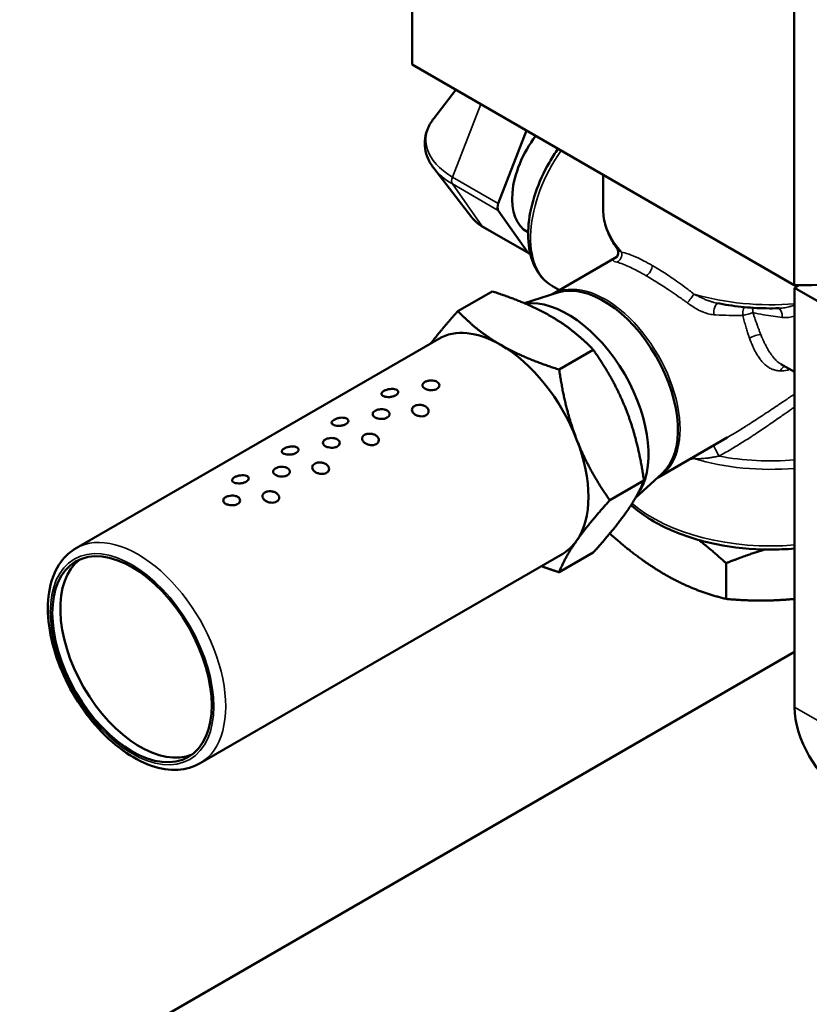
# Model space of a CAD drawing. Header units: inches. Extents: x 1 to 237, y 4 to 150.
# Tile 130 of 209: x 164.13 to 166.94, y 84.76 to 88.25. Entities that reach past the tile are written whole.
import ezdxf

# ---------------------------------------------------------------- set-up
doc = ezdxf.new("R2010")
doc.units = ezdxf.units.IN
doc.header["$LTSCALE"] = 7
doc.header["$MEASUREMENT"] = 0
doc.layers.add('Visible (ANSI)', color=7, linetype='Continuous', lineweight=50)
doc.layers.add('Visible Narrow (ANSI)', color=7, linetype='Continuous', lineweight=35)

msp = doc.modelspace()

# ---------------------------------------------------------------- linework, layer by layer
at = {"layer": 'Visible (ANSI)'}
for p, q in [((165.5266, 88.0888), (165.5266, 89.3136)), ((166.8825, 87.306), (166.8825, 88.5308)), ((165.5266, 88.0888), (166.8825, 87.306)), ((165.6824, 87.9989), (165.6038, 87.8974)), ((165.8327, 87.596), (165.9329, 87.8543)), ((165.7389, 87.5465), (165.6038, 87.721)), ((166.2044, 87.6975), (166.2044, 87.5804)), ((165.9374, 87.4225), (165.8327, 87.5715)), ((165.9408, 87.4194), (165.7781, 87.5133)), ((165.9386, 87.4938), (165.9364, 87.495)), ((166.253, 87.4381), (166.253, 87.4381)), ((166.025, 87.2746), (166.2531, 87.4063)), ((165.6894, 87.2145), (165.8106, 87.2845)), ((166.0438, 87.2803), (165.9255, 87.2425)), ((166.0494, 87.2887), (166.025, 87.3027)), ((166.9, 87.3059), (166.8843, 87.2968)), ((166.8843, 87.2968), (166.8843, 85.8108)), ((166.9727, 87.2458), (166.8843, 87.2968)), ((166.6076, 87.243), (166.6076, 87.243)), ((164.3343, 86.3735), (165.6213, 87.1165)), ((166.0487, 87.0071), (166.1699, 87.0771)), ((166.8843, 86.9987), (166.8353, 87.0269)), ((166.8162, 86.8271), (166.8162, 86.8271)), ((166.6984, 86.7984), (166.6984, 86.7984)), ((166.4, 86.6251), (166.6449, 86.7664)), ((166.6449, 86.7664), (166.6449, 86.7664)), ((166.2283, 86.5441), (166.3495, 86.6141)), ((166.4144, 86.6385), (166.3196, 86.5523)), ((164.7743, 85.6114), (166.0613, 86.3544)), ((166.0487, 86.2886), (166.1699, 86.3585)), ((166.641, 86.3208), (166.641, 86.194)), ((166.8843, 86.0068), (160.8694, 82.5341))]:
    msp.add_line(p, q, dxfattribs=at)
for centre, major_axis, start_param, end_param in [((166.9055, 88.0276), (1.25, 0), 4.693985, 6.283185), ((166.0605, 87.7153), (-0.1264, -0.219), 4.486766, 6.30132), ((165.8511, 87.5944), (-0.015, -0.026), 4.974188, 6.021386), ((165.9558, 87.4454), (-0.015, -0.026), 6.021386, 6.594184), ((166.5335, 87.4422), (0.1265, 0.2192), 2.131756, 2.131758), ((166.5661, 87.4234), (-0.1095, -0.1897), 5.377347, 5.377355), ((166.2059, 86.946), (-0.1867, 0.3234), 3.266573, 6.158205), ((166.5661, 87.4234), (-0.1095, -0.1897), 5.664123, 5.664125), ((166.0791, 86.8728), (-0.2025, 0.3508), 3.379078, 6.050305), ((165.8413, 86.7355), (-0.22, 0.3811), 5.497787, 6.283185), ((165.8413, 86.7355), (0.22, -0.3811), 1.308997, 2.356194), ((166.7994, 86.4967), (-0.53, 0), 4.909542, 4.909543), ((166.7994, 86.4967), (-0.53, 0), 4.748326, 4.748331), ((165.8413, 86.7355), (0.22, -0.3811), 0.261799, 1.308997), ((165.8413, 86.7355), (0.22, -0.3811), 0, 0.261799), ((164.5614, 85.9966), (-0.2, 0.3464), 0.07077, 3.070823), ((167.061, 85.7087), (0.125, -0.2165), 3.926991, 5.497787)]:
    msp.add_ellipse(centre, major_axis=major_axis, ratio=0.57735, start_param=start_param, end_param=end_param, dxfattribs=at)
msp.add_ellipse((164.5331, 85.9802), major_axis=(-0.2, 0.3464), ratio=0.57735, dxfattribs=at)
for points, knots in [([(165.6038, 87.721), (165.5956, 87.7315), (165.5889, 87.7426), (165.5785, 87.7659), (165.5748, 87.7781), (165.5712, 87.8029), (165.5712, 87.8155), (165.5748, 87.8403), (165.5785, 87.8525), (165.5889, 87.8758), (165.5956, 87.8869), (165.6038, 87.8974)], [5.0772528, 5.0772528, 5.0772528, 5.0772528, 5.2454665, 5.2454665, 5.4136803, 5.4136803, 5.581894, 5.581894, 5.7501077, 5.7501077, 5.9183215, 5.9183215, 5.9183215, 5.9183215]), ([(166.025, 87.3027), (166.0049, 87.3144), (165.9877, 87.3309), (165.9601, 87.3723), (165.9502, 87.3976), (165.9382, 87.4557), (165.937, 87.4891), (165.9439, 87.5596), (165.9522, 87.5967), (165.9772, 87.6705), (165.9938, 87.7071), (166.0234, 87.7583), (166.0336, 87.7743), (166.0445, 87.7898)], [3.926991, 3.926991, 3.926991, 3.926991, 4.204613, 4.204613, 4.503644, 4.503644, 4.831541, 4.831541, 5.165153, 5.165153, 5.496661, 5.496661, 5.654495, 5.654495, 5.654495, 5.654495]), ([(166.253, 87.4381), (166.2467, 87.4469), (166.241, 87.4558), (166.2308, 87.4741), (166.2262, 87.4833), (166.2184, 87.5022), (166.2151, 87.5118), (166.2098, 87.5312), (166.2078, 87.5409), (166.2051, 87.5606), (166.2044, 87.5705), (166.2044, 87.5804)], [5.105252, 5.105252, 5.105252, 5.105252, 5.183759, 5.183759, 5.262266, 5.262266, 5.3407731, 5.3407731, 5.4192801, 5.4192801, 5.4977871, 5.4977871, 5.4977871, 5.4977871]), ([(165.7781, 87.5133), (165.775, 87.5151), (165.772, 87.517), (165.7662, 87.5209), (165.7634, 87.5229), (165.7579, 87.5271), (165.7553, 87.5294), (165.7502, 87.5339), (165.7478, 87.5363), (165.7432, 87.5413), (165.741, 87.5438), (165.7389, 87.5465)], [4.712389, 4.712389, 4.712389, 4.712389, 4.7853617, 4.7853617, 4.8583345, 4.8583345, 4.9313073, 4.9313073, 5.00428, 5.00428, 5.0772528, 5.0772528, 5.0772528, 5.0772528]), ([(166.2509, 87.4038), (166.2509, 87.4038), (166.251, 87.4039), (166.2513, 87.4041), (166.2516, 87.4044), (166.2526, 87.4056), (166.2536, 87.4068), (166.2554, 87.4098), (166.2562, 87.4117), (166.2576, 87.416), (166.2581, 87.4186), (166.2582, 87.4245), (166.2578, 87.4277), (166.2559, 87.4335), (166.2545, 87.436), (166.253, 87.4381)], [0.0294186, 0.0294186, 0.0294186, 0.0294186, 0.0398609, 0.0398609, 0.0542891, 0.0542891, 0.0779015, 0.0779015, 0.098943, 0.098943, 0.1232031, 0.1232031, 0.1519772, 0.1519772, 0.1778037, 0.1778037, 0.1778037, 0.1778037]), ([(166.8283, 87.2246), (166.8134, 87.2242), (166.7984, 87.2241), (166.7685, 87.2246), (166.7536, 87.2251), (166.7239, 87.2269), (166.7091, 87.2282), (166.6797, 87.2313), (166.665, 87.2332), (166.6361, 87.2376), (166.6218, 87.2401), (166.6076, 87.243)], [3.8773809, 3.8773809, 3.8773809, 3.8773809, 3.9543598, 3.9543598, 4.0313386, 4.0313386, 4.1083175, 4.1083175, 4.1852964, 4.1852964, 4.2622752, 4.2622752, 4.2622752, 4.2622752]), ([(165.5726, 86.9396), (165.5699, 86.9411), (165.5676, 86.9431), (165.5645, 86.9472), (165.5638, 86.9494), (165.5638, 86.9535), (165.5645, 86.9557), (165.5676, 86.9598), (165.5699, 86.9617), (165.5752, 86.9648), (165.5786, 86.9662), (165.586, 86.9681), (165.59, 86.9687), (165.5976, 86.9689), (165.6016, 86.9685), (165.609, 86.9669), (165.6123, 86.9656), (165.6177, 86.9626), (165.62, 86.9606), (165.623, 86.9561), (165.6238, 86.9537), (165.6238, 86.9492), (165.623, 86.9467), (165.62, 86.9423), (165.6177, 86.9403), (165.615, 86.9388), (165.6123, 86.9372), (165.609, 86.9359), (165.6016, 86.9343), (165.5976, 86.934), (165.59, 86.9342), (165.586, 86.9348), (165.5786, 86.9367), (165.5752, 86.9381), (165.5726, 86.9396)], [-0.344557, -0.344557, -0.344557, -0.344557, -0.3158439, -0.3158439, -0.2871309, -0.2871309, -0.2584178, -0.2584178, -0.2297047, -0.2297047, -0.2009916, -0.2009916, -0.1722785, -0.1722785, -0.1435654, -0.1435654, -0.1148523, -0.1148523, -0.0861393, -0.0861393, -0.0574262, -0.0574262, -0.0287131, -0.0287131, 0, 0, 0, 0.0287131, 0.0287131, 0.0574262, 0.0574262, 0.0861393, 0.0861393, 0.1148523, 0.1148523, 0.1148523, 0.1148523]), ([(165.4266, 86.9123), (165.424, 86.9133), (165.4218, 86.9146), (165.4188, 86.9176), (165.4181, 86.9193), (165.4182, 86.9226), (165.419, 86.9245), (165.4221, 86.9281), (165.4244, 86.9299), (165.4297, 86.933), (165.4331, 86.9345), (165.4404, 86.9368), (165.4444, 86.9377), (165.4519, 86.9388), (165.4558, 86.9389), (165.4631, 86.9384), (165.4664, 86.9377), (165.4717, 86.9358), (165.474, 86.9344), (165.477, 86.931), (165.4777, 86.9291), (165.4777, 86.9253), (165.4769, 86.9232), (165.4738, 86.9192), (165.4715, 86.9174), (165.4689, 86.9158), (165.4662, 86.9143), (165.4628, 86.9129), (165.4554, 86.9108), (165.4514, 86.9102), (165.4439, 86.9096), (165.4399, 86.9097), (165.4326, 86.9105), (165.4293, 86.9113), (165.4266, 86.9123)], [-0.344557, -0.344557, -0.344557, -0.344557, -0.3158439, -0.3158439, -0.2871309, -0.2871309, -0.2584178, -0.2584178, -0.2297047, -0.2297047, -0.2009916, -0.2009916, -0.1722785, -0.1722785, -0.1435654, -0.1435654, -0.1148523, -0.1148523, -0.0861393, -0.0861393, -0.0574262, -0.0574262, -0.0287131, -0.0287131, 0, 0, 0, 0.0287131, 0.0287131, 0.0574262, 0.0574262, 0.0861393, 0.0861393, 0.1148523, 0.1148523, 0.1148523, 0.1148523]), ([(165.3958, 86.8375), (165.3931, 86.8391), (165.3908, 86.841), (165.3878, 86.8451), (165.387, 86.8473), (165.387, 86.8514), (165.3878, 86.8537), (165.3908, 86.8578), (165.3931, 86.8597), (165.3985, 86.8627), (165.4018, 86.8641), (165.4092, 86.866), (165.4133, 86.8666), (165.4208, 86.8668), (165.4248, 86.8665), (165.4322, 86.8649), (165.4356, 86.8636), (165.4409, 86.8605), (165.4432, 86.8585), (165.4463, 86.8541), (165.447, 86.8517), (165.447, 86.8471), (165.4463, 86.8447), (165.4432, 86.8402), (165.4409, 86.8382), (165.4382, 86.8367), (165.4356, 86.8352), (165.4322, 86.8339), (165.4248, 86.8323), (165.4208, 86.832), (165.4133, 86.8322), (165.4092, 86.8327), (165.4018, 86.8346), (165.3985, 86.836), (165.3958, 86.8375)], [-0.344557, -0.344557, -0.344557, -0.344557, -0.3158439, -0.3158439, -0.2871309, -0.2871309, -0.2584178, -0.2584178, -0.2297047, -0.2297047, -0.2009916, -0.2009916, -0.1722785, -0.1722785, -0.1435654, -0.1435654, -0.1148523, -0.1148523, -0.0861393, -0.0861393, -0.0574262, -0.0574262, -0.0287131, -0.0287131, 0, 0, 0, 0.0287131, 0.0287131, 0.0574262, 0.0574262, 0.0861393, 0.0861393, 0.1148523, 0.1148523, 0.1148523, 0.1148523]), ([(165.5347, 86.8499), (165.5321, 86.8519), (165.5298, 86.8544), (165.5268, 86.8595), (165.5261, 86.8622), (165.5261, 86.8671), (165.5268, 86.8696), (165.5299, 86.8741), (165.5322, 86.8762), (165.5375, 86.8792), (165.5409, 86.8805), (165.5483, 86.882), (165.5523, 86.8822), (165.5598, 86.8817), (165.5638, 86.8809), (165.5712, 86.8783), (165.5745, 86.8764), (165.5797, 86.8723), (165.582, 86.8698), (165.585, 86.8644), (165.5857, 86.8615), (165.5856, 86.8563), (165.5848, 86.8535), (165.5817, 86.8487), (165.5793, 86.8466), (165.5767, 86.8451), (165.574, 86.8435), (165.5706, 86.8423), (165.5633, 86.8411), (165.5593, 86.8411), (165.5519, 86.842), (165.5479, 86.843), (165.5406, 86.8459), (165.5373, 86.8478), (165.5347, 86.8499)], [-0.344557, -0.344557, -0.344557, -0.344557, -0.3158439, -0.3158439, -0.2871309, -0.2871309, -0.2584178, -0.2584178, -0.2297047, -0.2297047, -0.2009916, -0.2009916, -0.1722785, -0.1722785, -0.1435654, -0.1435654, -0.1148523, -0.1148523, -0.0861393, -0.0861393, -0.0574262, -0.0574262, -0.0287131, -0.0287131, 0, 0, 0, 0.0287131, 0.0287131, 0.0574262, 0.0574262, 0.0861393, 0.0861393, 0.1148523, 0.1148523, 0.1148523, 0.1148523]), ([(165.2499, 86.8102), (165.2472, 86.8112), (165.245, 86.8125), (165.242, 86.8155), (165.2413, 86.8172), (165.2414, 86.8205), (165.2422, 86.8224), (165.2453, 86.826), (165.2476, 86.8278), (165.253, 86.8309), (165.2563, 86.8324), (165.2637, 86.8348), (165.2676, 86.8357), (165.2751, 86.8367), (165.279, 86.8369), (165.2863, 86.8364), (165.2897, 86.8357), (165.2949, 86.8337), (165.2972, 86.8323), (165.3002, 86.829), (165.3009, 86.827), (165.3009, 86.8233), (165.3001, 86.8212), (165.2971, 86.8172), (165.2948, 86.8153), (165.2921, 86.8138), (165.2894, 86.8122), (165.286, 86.8108), (165.2787, 86.8088), (165.2747, 86.8081), (165.2672, 86.8075), (165.2632, 86.8076), (165.2558, 86.8084), (165.2525, 86.8092), (165.2499, 86.8102)], [-0.344557, -0.344557, -0.344557, -0.344557, -0.3158439, -0.3158439, -0.2871309, -0.2871309, -0.2584178, -0.2584178, -0.2297047, -0.2297047, -0.2009916, -0.2009916, -0.1722785, -0.1722785, -0.1435654, -0.1435654, -0.1148523, -0.1148523, -0.0861393, -0.0861393, -0.0574262, -0.0574262, -0.0287131, -0.0287131, 0, 0, 0, 0.0287131, 0.0287131, 0.0574262, 0.0574262, 0.0861393, 0.0861393, 0.1148523, 0.1148523, 0.1148523, 0.1148523]), ([(165.219, 86.7355), (165.2164, 86.737), (165.2141, 86.7389), (165.211, 86.743), (165.2102, 86.7452), (165.2102, 86.7494), (165.211, 86.7516), (165.2141, 86.7557), (165.2164, 86.7576), (165.2217, 86.7607), (165.2251, 86.7621), (165.2325, 86.764), (165.2365, 86.7645), (165.244, 86.7647), (165.248, 86.7644), (165.2554, 86.7628), (165.2588, 86.7615), (165.2641, 86.7584), (165.2664, 86.7564), (165.2695, 86.752), (165.2702, 86.7496), (165.2702, 86.745), (165.2695, 86.7426), (165.2664, 86.7382), (165.2641, 86.7362), (165.2615, 86.7346), (165.2588, 86.7331), (165.2554, 86.7318), (165.248, 86.7302), (165.244, 86.7299), (165.2365, 86.7301), (165.2325, 86.7306), (165.2251, 86.7326), (165.2217, 86.7339), (165.219, 86.7355)], [-0.344557, -0.344557, -0.344557, -0.344557, -0.3158439, -0.3158439, -0.2871309, -0.2871309, -0.2584178, -0.2584178, -0.2297047, -0.2297047, -0.2009916, -0.2009916, -0.1722785, -0.1722785, -0.1435654, -0.1435654, -0.1148523, -0.1148523, -0.0861393, -0.0861393, -0.0574262, -0.0574262, -0.0287131, -0.0287131, 0, 0, 0, 0.0287131, 0.0287131, 0.0574262, 0.0574262, 0.0861393, 0.0861393, 0.1148523, 0.1148523, 0.1148523, 0.1148523]), ([(165.3579, 86.7478), (165.3553, 86.7499), (165.353, 86.7523), (165.35, 86.7575), (165.3493, 86.7601), (165.3493, 86.765), (165.3501, 86.7675), (165.3531, 86.7721), (165.3554, 86.7741), (165.3608, 86.7772), (165.3641, 86.7784), (165.3715, 86.7799), (165.3755, 86.7802), (165.383, 86.7796), (165.387, 86.7788), (165.3944, 86.7762), (165.3977, 86.7744), (165.403, 86.7703), (165.4052, 86.7677), (165.4082, 86.7623), (165.4089, 86.7594), (165.4088, 86.7542), (165.408, 86.7515), (165.4049, 86.7466), (165.4026, 86.7445), (165.3999, 86.743), (165.3972, 86.7415), (165.3939, 86.7403), (165.3865, 86.7391), (165.3826, 86.739), (165.3751, 86.74), (165.3711, 86.7409), (165.3639, 86.7439), (165.3605, 86.7458), (165.3579, 86.7478)], [-0.344557, -0.344557, -0.344557, -0.344557, -0.3158439, -0.3158439, -0.2871309, -0.2871309, -0.2584178, -0.2584178, -0.2297047, -0.2297047, -0.2009916, -0.2009916, -0.1722785, -0.1722785, -0.1435654, -0.1435654, -0.1148523, -0.1148523, -0.0861393, -0.0861393, -0.0574262, -0.0574262, -0.0287131, -0.0287131, 0, 0, 0, 0.0287131, 0.0287131, 0.0574262, 0.0574262, 0.0861393, 0.0861393, 0.1148523, 0.1148523, 0.1148523, 0.1148523]), ([(165.0731, 86.7081), (165.0705, 86.7091), (165.0682, 86.7104), (165.0652, 86.7134), (165.0645, 86.7151), (165.0646, 86.7185), (165.0654, 86.7203), (165.0685, 86.724), (165.0709, 86.7258), (165.0762, 86.7288), (165.0796, 86.7303), (165.0869, 86.7327), (165.0909, 86.7336), (165.0983, 86.7346), (165.1023, 86.7348), (165.1096, 86.7343), (165.1129, 86.7336), (165.1181, 86.7317), (165.1204, 86.7303), (165.1234, 86.7269), (165.1241, 86.725), (165.1241, 86.7212), (165.1234, 86.7191), (165.1203, 86.7151), (165.118, 86.7132), (165.1153, 86.7117), (165.1126, 86.7102), (165.1093, 86.7088), (165.1019, 86.7067), (165.0979, 86.706), (165.0904, 86.7055), (165.0864, 86.7055), (165.079, 86.7064), (165.0757, 86.7072), (165.0731, 86.7081)], [-0.344557, -0.344557, -0.344557, -0.344557, -0.3158439, -0.3158439, -0.2871309, -0.2871309, -0.2584178, -0.2584178, -0.2297047, -0.2297047, -0.2009916, -0.2009916, -0.1722785, -0.1722785, -0.1435654, -0.1435654, -0.1148523, -0.1148523, -0.0861393, -0.0861393, -0.0574262, -0.0574262, -0.0287131, -0.0287131, 0, 0, 0, 0.0287131, 0.0287131, 0.0574262, 0.0574262, 0.0861393, 0.0861393, 0.1148523, 0.1148523, 0.1148523, 0.1148523]), ([(165.1811, 86.6458), (165.1785, 86.6478), (165.1762, 86.6503), (165.1732, 86.6554), (165.1725, 86.6581), (165.1725, 86.663), (165.1733, 86.6655), (165.1764, 86.67), (165.1787, 86.672), (165.184, 86.6751), (165.1874, 86.6764), (165.1947, 86.6779), (165.1988, 86.6781), (165.2063, 86.6776), (165.2103, 86.6768), (165.2176, 86.6741), (165.2209, 86.6723), (165.2262, 86.6682), (165.2284, 86.6657), (165.2314, 86.6603), (165.2321, 86.6574), (165.232, 86.6521), (165.2312, 86.6494), (165.2281, 86.6446), (165.2258, 86.6425), (165.2231, 86.6409), (165.2204, 86.6394), (165.2171, 86.6382), (165.2098, 86.637), (165.2058, 86.637), (165.1983, 86.6379), (165.1944, 86.6389), (165.1871, 86.6418), (165.1838, 86.6437), (165.1811, 86.6458)], [-0.344557, -0.344557, -0.344557, -0.344557, -0.3158439, -0.3158439, -0.2871309, -0.2871309, -0.2584178, -0.2584178, -0.2297047, -0.2297047, -0.2009916, -0.2009916, -0.1722785, -0.1722785, -0.1435654, -0.1435654, -0.1148523, -0.1148523, -0.0861393, -0.0861393, -0.0574262, -0.0574262, -0.0287131, -0.0287131, 0, 0, 0, 0.0287131, 0.0287131, 0.0574262, 0.0574262, 0.0861393, 0.0861393, 0.1148523, 0.1148523, 0.1148523, 0.1148523]), ([(165.0423, 86.6334), (165.0396, 86.635), (165.0373, 86.6369), (165.0342, 86.641), (165.0335, 86.6432), (165.0335, 86.6473), (165.0342, 86.6495), (165.0373, 86.6536), (165.0396, 86.6555), (165.0449, 86.6586), (165.0483, 86.66), (165.0557, 86.6619), (165.0597, 86.6625), (165.0672, 86.6627), (165.0712, 86.6624), (165.0786, 86.6607), (165.082, 86.6595), (165.0873, 86.6564), (165.0897, 86.6544), (165.0927, 86.65), (165.0935, 86.6475), (165.0935, 86.643), (165.0927, 86.6405), (165.0897, 86.6361), (165.0873, 86.6341), (165.0847, 86.6326), (165.082, 86.631), (165.0786, 86.6298), (165.0712, 86.6281), (165.0672, 86.6278), (165.0597, 86.628), (165.0557, 86.6286), (165.0483, 86.6305), (165.0449, 86.6319), (165.0423, 86.6334)], [-0.344557, -0.344557, -0.344557, -0.344557, -0.3158439, -0.3158439, -0.2871309, -0.2871309, -0.2584178, -0.2584178, -0.2297047, -0.2297047, -0.2009916, -0.2009916, -0.1722785, -0.1722785, -0.1435654, -0.1435654, -0.1148523, -0.1148523, -0.0861393, -0.0861393, -0.0574262, -0.0574262, -0.0287131, -0.0287131, 0, 0, 0, 0.0287131, 0.0287131, 0.0574262, 0.0574262, 0.0861393, 0.0861393, 0.1148523, 0.1148523, 0.1148523, 0.1148523]), ([(164.8963, 86.6061), (164.8937, 86.6071), (164.8914, 86.6084), (164.8885, 86.6114), (164.8878, 86.6131), (164.8879, 86.6164), (164.8886, 86.6183), (164.8918, 86.6219), (164.8941, 86.6237), (164.8994, 86.6268), (164.9028, 86.6283), (164.9101, 86.6307), (164.9141, 86.6316), (164.9215, 86.6326), (164.9255, 86.6328), (164.9328, 86.6323), (164.9361, 86.6316), (164.9414, 86.6296), (164.9436, 86.6282), (164.9466, 86.6249), (164.9474, 86.6229), (164.9473, 86.6191), (164.9466, 86.617), (164.9435, 86.613), (164.9412, 86.6112), (164.9385, 86.6096), (164.9359, 86.6081), (164.9325, 86.6067), (164.9251, 86.6046), (164.9211, 86.604), (164.9136, 86.6034), (164.9096, 86.6035), (164.9023, 86.6043), (164.8989, 86.6051), (164.8963, 86.6061)], [-0.344557, -0.344557, -0.344557, -0.344557, -0.3158439, -0.3158439, -0.2871309, -0.2871309, -0.2584178, -0.2584178, -0.2297047, -0.2297047, -0.2009916, -0.2009916, -0.1722785, -0.1722785, -0.1435654, -0.1435654, -0.1148523, -0.1148523, -0.0861393, -0.0861393, -0.0574262, -0.0574262, -0.0287131, -0.0287131, 0, 0, 0, 0.0287131, 0.0287131, 0.0574262, 0.0574262, 0.0861393, 0.0861393, 0.1148523, 0.1148523, 0.1148523, 0.1148523]), ([(165.0044, 86.5437), (165.0017, 86.5457), (164.9995, 86.5482), (164.9965, 86.5533), (164.9957, 86.556), (164.9957, 86.5609), (164.9965, 86.5634), (164.9996, 86.568), (165.0019, 86.57), (165.0072, 86.573), (165.0106, 86.5743), (165.018, 86.5758), (165.022, 86.576), (165.0295, 86.5755), (165.0335, 86.5747), (165.0408, 86.5721), (165.0442, 86.5702), (165.0494, 86.5661), (165.0517, 86.5636), (165.0546, 86.5582), (165.0553, 86.5553), (165.0552, 86.5501), (165.0544, 86.5473), (165.0513, 86.5425), (165.049, 86.5404), (165.0463, 86.5389), (165.0437, 86.5373), (165.0403, 86.5362), (165.033, 86.5349), (165.029, 86.5349), (165.0216, 86.5358), (165.0176, 86.5368), (165.0103, 86.5397), (165.007, 86.5417), (165.0044, 86.5437)], [-0.344557, -0.344557, -0.344557, -0.344557, -0.3158439, -0.3158439, -0.2871309, -0.2871309, -0.2584178, -0.2584178, -0.2297047, -0.2297047, -0.2009916, -0.2009916, -0.1722785, -0.1722785, -0.1435654, -0.1435654, -0.1148523, -0.1148523, -0.0861393, -0.0861393, -0.0574262, -0.0574262, -0.0287131, -0.0287131, 0, 0, 0, 0.0287131, 0.0287131, 0.0574262, 0.0574262, 0.0861393, 0.0861393, 0.1148523, 0.1148523, 0.1148523, 0.1148523]), ([(164.8655, 86.5314), (164.8628, 86.5329), (164.8605, 86.5348), (164.8574, 86.5389), (164.8567, 86.5411), (164.8567, 86.5453), (164.8574, 86.5475), (164.8605, 86.5516), (164.8628, 86.5535), (164.8681, 86.5566), (164.8715, 86.5579), (164.8789, 86.5599), (164.8829, 86.5604), (164.8905, 86.5606), (164.8945, 86.5603), (164.9019, 86.5587), (164.9052, 86.5574), (164.9106, 86.5543), (164.9129, 86.5523), (164.9159, 86.5479), (164.9167, 86.5455), (164.9167, 86.5409), (164.9159, 86.5385), (164.9129, 86.5341), (164.9106, 86.5321), (164.9079, 86.5305), (164.9052, 86.529), (164.9019, 86.5277), (164.8945, 86.5261), (164.8905, 86.5258), (164.8829, 86.526), (164.8789, 86.5265), (164.8715, 86.5284), (164.8681, 86.5298), (164.8655, 86.5314)], [-0.344557, -0.344557, -0.344557, -0.344557, -0.3158439, -0.3158439, -0.2871309, -0.2871309, -0.2584178, -0.2584178, -0.2297047, -0.2297047, -0.2009916, -0.2009916, -0.1722785, -0.1722785, -0.1435654, -0.1435654, -0.1148523, -0.1148523, -0.0861393, -0.0861393, -0.0574262, -0.0574262, -0.0287131, -0.0287131, 0, 0, 0, 0.0287131, 0.0287131, 0.0574262, 0.0574262, 0.0861393, 0.0861393, 0.1148523, 0.1148523, 0.1148523, 0.1148523]), ([(166.8843, 86.3727), (166.8542, 86.3701), (166.8238, 86.3689), (166.7301, 86.3695), (166.6668, 86.3759), (166.5467, 86.4001), (166.4898, 86.418), (166.3879, 86.4641), (166.343, 86.4922), (166.3056, 86.5252), (166.3048, 86.526), (166.3039, 86.5267)], [3.780787, 3.780787, 3.780787, 3.780787, 3.937233, 3.937233, 4.263674, 4.263674, 4.590801, 4.590801, 4.919311, 4.919311, 4.926935, 4.926935, 4.926935, 4.926935]), ([(164.7743, 85.6114), (164.7508, 85.5978), (164.7239, 85.5901), (164.6655, 85.5868), (164.6339, 85.5919), (164.5678, 85.6146), (164.5333, 85.6332), (164.466, 85.682), (164.4333, 85.7123), (164.3733, 85.7812), (164.346, 85.8197), (164.2993, 85.901), (164.2799, 85.9438), (164.2507, 86.0298), (164.241, 86.073), (164.2326, 86.1559), (164.234, 86.1955), (164.2485, 86.2668), (164.2616, 86.2987), (164.2953, 86.3449), (164.3135, 86.3615), (164.3343, 86.3735)], [2.356194, 2.356194, 2.356194, 2.356194, 2.639101, 2.639101, 2.941834, 2.941834, 3.269185, 3.269185, 3.600727, 3.600727, 3.930425, 3.930425, 4.259249, 4.259249, 4.588977, 4.588977, 4.920533, 4.920533, 5.24753, 5.24753, 5.497787, 5.497787, 5.497787, 5.497787])]:
    msp.add_open_spline(points, degree=3, knots=knots, dxfattribs=at)
for points, weights in [([(166.0181, 87.1968), (165.9347, 87.2449), (165.8106, 87.2845)], [1.56954963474, 1.56954963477, 1.45686104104]), ([(165.6894, 87.2145), (165.6311, 87.1495), (165.5939, 87.1007)], [1.45686696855, 1.54199097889, 1.56281329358]), ([(165.8413, 87.0947), (165.7579, 87.1429), (165.6894, 87.2145)], [1.56955602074, 1.56955602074, 1.45686696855]), ([(166.1699, 87.0771), (166.1014, 87.1487), (166.0181, 87.1968)], [1.45686104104, 1.56954963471, 1.56954963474]), ([(166.0487, 87.0071), (165.9247, 87.0466), (165.8413, 87.0947)], [1.45686696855, 1.56955602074, 1.56955602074]), ([(166.2875, 86.8616), (166.2458, 86.969), (166.1699, 87.0771)], [1.5695496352, 1.56954963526, 1.45686104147]), ([(166.1107, 86.7596), (166.069, 86.867), (166.0487, 87.0071)], [1.56955602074, 1.56955602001, 1.45686696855]), ([(166.3495, 86.6141), (166.3292, 86.7542), (166.2875, 86.8616)], [1.45686104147, 1.56954963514, 1.5695496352]), ([(166.2283, 86.5441), (166.1524, 86.6521), (166.1107, 86.7596)], [1.45686696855, 1.56955602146, 1.56955602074]), ([(166.2875, 86.5024), (166.3292, 86.5617), (166.3495, 86.6141)], [1.5695496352, 1.56954963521, 1.45686104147]), ([(166.1107, 86.4003), (166.1524, 86.4596), (166.2283, 86.5441)], [1.56955602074, 1.56955602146, 1.45686696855]), ([(166.1699, 86.3585), (166.2458, 86.4431), (166.2875, 86.5024)], [1.45686104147, 1.56954963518, 1.5695496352]), ([(166.0487, 86.2886), (166.069, 86.341), (166.1107, 86.4003)], [1.45686696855, 1.56955602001, 1.56955602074]), ([(166.2283, 86.4258), (166.3324, 86.3335), (166.4246, 86.2803)], [1.38366103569, 1.47284005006, 1.47284005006]), ([(166.5441, 86.4031), (166.5902, 86.3671), (166.641, 86.3208)], [1.43722572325, 1.41147120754, 1.36708895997]), ([(166.641, 86.3208), (166.7134, 86.3497), (166.7791, 86.3693)], [1.36708895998, 1.41348552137, 1.43952511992]), ([(165.985, 86.3104), (166.0149, 86.2993), (166.0487, 86.2886)], [1.50745476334, 1.48590118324, 1.45686696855]), ([(166.4246, 86.2803), (166.5251, 86.2223), (166.641, 86.194)], [1.47284005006, 1.47284005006, 1.36709489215]), ([(166.641, 86.194), (166.7711, 86.1824), (166.8843, 86.1943)], [1.36709490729, 1.45272566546, 1.46901398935])]:
    msp.add_rational_spline(points, weights, degree=2, dxfattribs=at)
for points in [[(166.024, 87.274), (166.0243, 87.2742), (166.0247, 87.2744), (166.025, 87.2746)], [(166.6433, 86.7655), (166.6439, 86.7658), (166.6444, 86.7661), (166.6449, 86.7664)], [(166.4, 86.6251), (166.3997, 86.6249), (166.3993, 86.6247), (166.399, 86.6245)]]:
    msp.add_open_spline(points, degree=3, dxfattribs=at)
at = {"layer": 'Visible Narrow (ANSI)'}
for p, q in [((165.6701, 87.6899), (165.7703, 87.9482)), ((165.8327, 87.596), (165.6701, 87.6899)), ((165.8327, 87.5715), (165.6701, 87.6654)), ((165.7748, 87.5164), (165.6701, 87.6654)), ((165.9374, 87.4225), (165.7748, 87.5164)), ((166.2489, 87.4501), (166.2489, 87.4501)), ((166.2794, 87.4213), (166.2794, 87.4213)), ((166.8843, 85.8108), (166.9727, 85.7598))]:
    msp.add_line(p, q, dxfattribs=at)
for centre, major_axis, ratio, start_param, end_param in [((165.8979, 87.8214), (-0.3222, 0), 0.57735, 5.862651, 7.068583), ((166.2125, 87.6275), (-0.1875, -0.3248), 0.57735, 4.560961, 6.283185), ((165.8979, 87.7969), (-0.3222, 0), 0.57735, 0.420534, 0.785398), ((165.6884, 87.6883), (-0.015, -0.026), 0.57735, 4.974188, 6.021386), ((166.7994, 87.5804), (-0.595, 0), 0.57735, 0, 0.475419), ((165.8979, 87.5875), (-0.1741, 0), 0.57735, 0.420534, 0.785398), ((165.7931, 87.5393), (-0.015, -0.026), 0.57735, 6.021386, 6.283185), ((166.2437, 87.4152), (-0.0063, -0.0293), 0.908733, 0.605628, 2.032331), ((166.235, 87.4293), (0.0172, -0.0245), 0.916055, 0.958061, 0.958106), ((166.235, 87.4293), (0.0172, -0.0245), 0.916055, 6.142991, 6.242188), ((166.3575, 87.3642), (-0.015, -0.026), 0.57735, 0.785392, 2.356202), ((166.2125, 86.9498), (0.1875, -0.3248), 0.57735, 0, 3.141593), ((166.5133, 87.2596), (-0.0182, -0.0238), 0.071639, 0.899748, 2.326464), ((166.7994, 87.5804), (0.595, 0), 0.57735, 4.23697, 4.855487), ((166.6112, 87.2121), (0.003, 0.0298), 0.464558, 0.102496, 1.97382), ((166.7163, 87.2058), (-0.029, -0.0078), 0.094533, 0.957733, 2.303941), ((166.8221, 87.1947), (0.0015, 0.03), 0.604066, 4.656061, 6.212042), ((166.743, 87.1192), (0.0282, 0.0102), 0.239018, 0.636747, 2.207545), ((166.7994, 86.7008), (-0.565, 0), 0.57735, 4.752143, 4.752169), ((166.8554, 86.9903), (0.002, 0.0299), 0.785351, 0.350378, 1.201709), ((166.6112, 86.7135), (-0.0141, 0.0265), 0.071273, 0.253083, 2.045231), ((166.5133, 86.6761), (-0.005, 0.0296), 0.594714, 5.156506, 5.377809), ((166.7994, 86.9969), (0.595, 0), 0.57735, 4.23697, 4.855487), ((166.7994, 87.0181), (0.58, 0), 0.57735, 4.390553, 4.859214), ((166.7994, 86.7253), (0.595, 0), 0.57735, 3.738777, 4.855487), ((164.5543, 85.9925), (0.22, -0.3811), 0.57735, 0, 3.141593)]:
    msp.add_ellipse(centre, major_axis=major_axis, ratio=ratio, start_param=start_param, end_param=end_param, dxfattribs=at)
msp.add_ellipse((164.5331, 85.9802), major_axis=(0.205, -0.3551), ratio=0.57735, dxfattribs=at)
for points, knots in [([(166.2704, 87.4232), (166.2682, 87.4246), (166.2662, 87.4259), (166.2624, 87.4287), (166.2607, 87.4302), (166.2576, 87.4329), (166.2563, 87.4342), (166.2544, 87.4364), (166.2536, 87.4373), (166.253, 87.4381)], [0.0000402, 0.0000402, 0.0000402, 0.0000402, 0.1186644, 0.1186644, 0.25, 0.25, 0.3763697, 0.3763697, 0.4662944, 0.4662944, 0.4662944, 0.4662944]), ([(166.3787, 87.3764), (166.3685, 87.3823), (166.3584, 87.3879), (166.3485, 87.393), (166.3395, 87.3977), (166.3306, 87.402), (166.3221, 87.4059), (166.3213, 87.4062), (166.3205, 87.4066), (166.3197, 87.4069), (166.3117, 87.4104), (166.304, 87.4135), (166.2967, 87.4161), (166.2956, 87.4165), (166.2945, 87.4169), (166.2934, 87.4172), (166.2851, 87.42), (166.2775, 87.422), (166.2704, 87.4232)], [0, 0, 0, 0, 0.25, 0.25, 0.25, 0.4787473, 0.4787473, 0.4787473, 0.5, 0.5, 0.5, 0.7163729, 0.7163729, 0.7163729, 0.75, 0.75, 0.75, 0.9999999, 0.9999999, 0.9999999, 0.9999999]), ([(166.2537, 87.3879), (166.2494, 87.3889), (166.2432, 87.3909), (166.24, 87.394), (166.2421, 87.3978), (166.2463, 87.401), (166.2489, 87.4028)], [0, 0, 0, 0, 0.25, 0.5, 0.75, 1, 1, 1, 1]), ([(166.3575, 87.3397), (166.3476, 87.3454), (166.3378, 87.3509), (166.3282, 87.356), (166.3195, 87.3606), (166.3109, 87.365), (166.3027, 87.3689), (166.302, 87.3693), (166.3013, 87.3696), (166.3005, 87.37), (166.2929, 87.3736), (166.2856, 87.3768), (166.2787, 87.3796), (166.2776, 87.38), (166.2765, 87.3804), (166.2754, 87.3809), (166.2675, 87.3839), (166.2603, 87.3862), (166.2537, 87.3879)], [0, 0, 0, 0, 0.25, 0.25, 0.25, 0.4790165, 0.4790165, 0.4790165, 0.5, 0.5, 0.5, 0.7151924, 0.7151924, 0.7151924, 0.75, 0.75, 0.75, 0.999999, 0.999999, 0.999999, 0.999999]), ([(166.5271, 87.275), (166.5157, 87.2839), (166.5049, 87.2921), (166.4946, 87.2997), (166.4844, 87.3073), (166.4747, 87.3143), (166.4656, 87.3207), (166.4564, 87.3271), (166.4479, 87.3329), (166.4398, 87.3383), (166.4317, 87.3437), (166.4241, 87.3486), (166.417, 87.3532), (166.4099, 87.3577), (166.4032, 87.3618), (166.3968, 87.3657), (166.3904, 87.3696), (166.3844, 87.3731), (166.3787, 87.3764)], [0, 0, 0, 0, 0.166667, 0.166667, 0.166667, 0.333333, 0.333333, 0.333333, 0.5, 0.5, 0.5, 0.666667, 0.666667, 0.666667, 0.833333, 0.833333, 0.833333, 1, 1, 1, 1]), ([(166.5034, 87.2437), (166.4921, 87.252), (166.4814, 87.2597), (166.4712, 87.2668), (166.4611, 87.2739), (166.4516, 87.2804), (166.4426, 87.2865), (166.4336, 87.2925), (166.4251, 87.298), (166.4172, 87.3031), (166.4093, 87.3082), (166.4019, 87.3129), (166.3949, 87.3173), (166.3879, 87.3216), (166.3813, 87.3256), (166.3751, 87.3293), (166.3689, 87.333), (166.363, 87.3365), (166.3575, 87.3397)], [0, 0, 0, 0, 0.1666667, 0.1666667, 0.1666667, 0.3333333, 0.3333333, 0.3333333, 0.5, 0.5, 0.5, 0.6666667, 0.6666667, 0.6666667, 0.8333333, 0.8333333, 0.8333333, 1, 1, 1, 1]), ([(166.6076, 87.243), (166.6042, 87.2436), (166.6007, 87.2445), (166.5938, 87.2463), (166.5903, 87.2473), (166.5831, 87.2496), (166.5795, 87.2509), (166.5715, 87.2539), (166.5671, 87.2557), (166.5591, 87.2591), (166.5554, 87.2608), (166.5466, 87.2649), (166.5416, 87.2674), (166.5334, 87.2716), (166.5302, 87.2733), (166.5271, 87.275)], [0.115613, 0.115613, 0.115613, 0.115613, 0.25, 0.25, 0.3755366, 0.3755366, 0.5, 0.5, 0.6369176, 0.6369176, 0.75, 0.75, 0.9045705, 0.9045705, 1, 1, 1, 1]), ([(166.5973, 87.2017), (166.5907, 87.2021), (166.5838, 87.2033), (166.5765, 87.2052), (166.5699, 87.207), (166.5629, 87.2095), (166.5556, 87.2126), (166.5549, 87.2129), (166.5541, 87.2133), (166.5533, 87.2136), (166.547, 87.2165), (166.5403, 87.2199), (166.5337, 87.2237), (166.5319, 87.2248), (166.53, 87.2258), (166.5282, 87.2269), (166.5205, 87.2316), (166.5129, 87.2368), (166.5052, 87.2424), (166.5046, 87.2428), (166.504, 87.2433), (166.5034, 87.2437)], [0.0000119, 0.0000119, 0.0000119, 0.0000119, 0.25, 0.25, 0.25, 0.4765512, 0.4765512, 0.4765512, 0.5, 0.5, 0.5, 0.6955995, 0.6955995, 0.6955995, 0.75, 0.75, 0.75, 0.9810285, 0.9810285, 0.9810285, 0.9999999, 0.9999999, 0.9999999, 0.9999999]), ([(166.7002, 87.1991), (166.6885, 87.1989), (166.6762, 87.1989), (166.6634, 87.1991), (166.6595, 87.1991), (166.6556, 87.1992), (166.6516, 87.1993), (166.6366, 87.1996), (166.6207, 87.2002), (166.6041, 87.2012), (166.6018, 87.2014), (166.5996, 87.2015), (166.5973, 87.2017)], [0.0000001, 0.0000001, 0.0000001, 0.0000001, 0.3842375, 0.3842375, 0.3842375, 0.5, 0.5, 0.5, 0.9402297, 0.9402297, 0.9402297, 1, 1, 1, 1]), ([(166.7059, 87.2286), (166.7053, 87.2278), (166.7048, 87.2269), (166.7044, 87.226), (166.7032, 87.2236), (166.7022, 87.2209), (166.7014, 87.2179), (166.7007, 87.215), (166.7002, 87.2119), (166.7, 87.2087), (166.6998, 87.2055), (166.6999, 87.2023), (166.7002, 87.1991)], [0.4348814, 0.4348814, 0.4348814, 0.4348814, 0.5, 0.5, 0.5, 0.6666667, 0.6666667, 0.6666667, 0.8333333, 0.8333333, 0.8333333, 0.9999994, 0.9999994, 0.9999994, 0.9999994]), ([(166.7325, 87.2264), (166.7326, 87.2263), (166.7326, 87.2262), (166.7327, 87.2261), (166.7328, 87.2258), (166.733, 87.2256), (166.7331, 87.2253), (166.734, 87.2234), (166.7348, 87.2212), (166.7353, 87.2189), (166.7354, 87.2185), (166.7355, 87.2181), (166.7356, 87.2177), (166.736, 87.2152), (166.7363, 87.2126), (166.7363, 87.21), (166.7363, 87.2096), (166.7363, 87.2093), (166.7363, 87.209)], [0.5655321, 0.5655321, 0.5655321, 0.5655321, 0.5754133, 0.5754133, 0.5754133, 0.6, 0.6, 0.6, 0.770246, 0.770246, 0.770246, 0.8, 0.8, 0.8, 0.9780264, 0.9780264, 0.9780264, 0.9999984, 0.9999984, 0.9999984, 0.9999984]), ([(166.7363, 87.209), (166.7375, 87.2052), (166.7388, 87.2014), (166.74, 87.1976), (166.7406, 87.196), (166.7411, 87.1943), (166.7417, 87.1927), (166.7434, 87.1877), (166.745, 87.1828), (166.7467, 87.178), (166.7468, 87.1777), (166.7469, 87.1774), (166.747, 87.1771), (166.7488, 87.1721), (166.7505, 87.1673), (166.7521, 87.1627), (166.7525, 87.1619), (166.7528, 87.161), (166.7531, 87.1602), (166.7544, 87.1566), (166.7557, 87.1532), (166.7569, 87.15), (166.7575, 87.1483), (166.7581, 87.1467), (166.7587, 87.1451), (166.7595, 87.1431), (166.7603, 87.1412), (166.761, 87.1394), (166.7618, 87.1373), (166.7626, 87.1354), (166.7633, 87.1337), (166.7636, 87.1329), (166.7639, 87.1321), (166.7642, 87.1314)], [0, 0, 0, 0, 0.1155102, 0.1155102, 0.1155102, 0.1666667, 0.1666667, 0.1666667, 0.3234612, 0.3234612, 0.3234612, 0.3333333, 0.3333333, 0.3333333, 0.5, 0.5, 0.5, 0.5312808, 0.5312808, 0.5312808, 0.6666667, 0.6666667, 0.6666667, 0.7390135, 0.7390135, 0.7390135, 0.8333333, 0.8333333, 0.8333333, 0.9477957, 0.9477957, 0.9477957, 0.9999999, 0.9999999, 0.9999999, 0.9999999]), ([(166.8401, 87.1921), (166.83, 87.1932), (166.8195, 87.1946), (166.8083, 87.1961), (166.7972, 87.1977), (166.7855, 87.1995), (166.7735, 87.2017), (166.7614, 87.2038), (166.7491, 87.2062), (166.7363, 87.209)], [0, 0, 0, 0, 0.333333, 0.333333, 0.333333, 0.666667, 0.666667, 0.666667, 1, 1, 1, 1]), ([(166.8843, 87.2355), (166.8811, 87.2344), (166.8781, 87.2335), (166.8752, 87.2326), (166.8712, 87.2314), (166.8674, 87.2304), (166.8638, 87.2295), (166.8602, 87.2287), (166.8568, 87.2279), (166.8536, 87.2274), (166.8503, 87.2268), (166.8473, 87.2263), (166.8444, 87.2259), (166.8414, 87.2255), (166.8387, 87.2252), (166.836, 87.225), (166.8334, 87.2248), (166.8309, 87.2247), (166.8285, 87.2246), (166.8284, 87.2246), (166.8284, 87.2246), (166.8283, 87.2246)], [0.159854, 0.159854, 0.159854, 0.159854, 0.25, 0.25, 0.25, 0.375, 0.375, 0.375, 0.5, 0.5, 0.5, 0.625, 0.625, 0.625, 0.75, 0.75, 0.75, 0.875, 0.875, 0.875, 0.8781382, 0.8781382, 0.8781382, 0.8781382]), ([(166.7002, 87.1991), (166.702, 87.1922), (166.7037, 87.1855), (166.7055, 87.1789), (166.7073, 87.1723), (166.7091, 87.1659), (166.7108, 87.1598), (166.7126, 87.1538), (166.7143, 87.1481), (166.716, 87.1429), (166.7176, 87.1376), (166.7192, 87.1329), (166.7206, 87.1288), (166.722, 87.1247), (166.7232, 87.1213), (166.7242, 87.1185)], [0, 0, 0, 0, 0.2, 0.2, 0.2, 0.4, 0.4, 0.4, 0.6, 0.6, 0.6, 0.8, 0.8, 0.8, 1, 1, 1, 1]), ([(166.8843, 87.197), (166.8838, 87.1969), (166.8834, 87.1967), (166.883, 87.1966), (166.8794, 87.1955), (166.8759, 87.1946), (166.8726, 87.1939), (166.8694, 87.1932), (166.8663, 87.1927), (166.8633, 87.1923), (166.8603, 87.1919), (166.8575, 87.1917), (166.8548, 87.1916), (166.8521, 87.1915), (166.8496, 87.1915), (166.8471, 87.1916), (166.8447, 87.1917), (166.8423, 87.1918), (166.8401, 87.1921)], [0.360598, 0.360598, 0.360598, 0.360598, 0.375, 0.375, 0.375, 0.5, 0.5, 0.5, 0.625, 0.625, 0.625, 0.75, 0.75, 0.75, 0.875, 0.875, 0.875, 0.9999999, 0.9999999, 0.9999999, 0.9999999]), ([(166.7242, 87.1185), (166.7251, 87.1162), (166.7259, 87.1138), (166.7277, 87.1092), (166.7286, 87.1069), (166.7307, 87.1016), (166.732, 87.0986), (166.7341, 87.0935), (166.735, 87.0915), (166.7375, 87.0858), (166.7392, 87.0822), (166.7419, 87.0768), (166.7427, 87.0753), (166.7457, 87.0694), (166.748, 87.0652), (166.7511, 87.0598), (166.7518, 87.0587), (166.7554, 87.053), (166.7585, 87.0483), (166.7623, 87.0432), (166.7627, 87.0427), (166.7665, 87.0378), (166.7701, 87.0336), (166.7746, 87.029), (166.7752, 87.0285), (166.7759, 87.0278), (166.776, 87.0277), (166.7797, 87.0241), (166.7835, 87.0208), (166.7891, 87.0169), (166.7905, 87.016), (166.7923, 87.0148), (166.7926, 87.0146), (166.7974, 87.0117), (166.802, 87.0094), (166.8084, 87.0071), (166.8098, 87.0066), (166.8123, 87.0058), (166.8134, 87.0055), (166.8194, 87.0039), (166.8244, 87.0031), (166.8312, 87.0026), (166.8327, 87.0026), (166.8342, 87.0025)], [0, 0, 0, 0, 0.057602, 0.057602, 0.111111, 0.111111, 0.178942, 0.178942, 0.222222, 0.222222, 0.300192, 0.300192, 0.333333, 0.333333, 0.421453, 0.421453, 0.444444, 0.444444, 0.542665, 0.542665, 0.555556, 0.555556, 0.650095, 0.650095, 0.663938, 0.663938, 0.666667, 0.666667, 0.75083, 0.75083, 0.777778, 0.777778, 0.785142, 0.785142, 0.866259, 0.866259, 0.888889, 0.888889, 0.906439, 0.906439, 0.980227, 0.980227, 1, 1, 1, 1]), ([(166.7642, 87.1314), (166.7651, 87.1292), (166.766, 87.1269), (166.7679, 87.1225), (166.7688, 87.1203), (166.7711, 87.1152), (166.7724, 87.1122), (166.7746, 87.1074), (166.7755, 87.1054), (166.7781, 87.1), (166.7798, 87.0964), (166.7824, 87.0913), (166.7832, 87.0898), (166.7862, 87.0841), (166.7885, 87.08), (166.7915, 87.0749), (166.7921, 87.0738), (166.7956, 87.0682), (166.7985, 87.0637), (166.8021, 87.0588), (166.8025, 87.0582), (166.8059, 87.0535), (166.8092, 87.0495), (166.8133, 87.045), (166.8138, 87.0444), (166.8145, 87.0437), (166.8146, 87.0436), (166.8181, 87.04), (166.8217, 87.0366), (166.8266, 87.0327), (166.8277, 87.0319), (166.8292, 87.0309), (166.8295, 87.0306), (166.8317, 87.0292), (166.8335, 87.028), (166.8353, 87.0269)], [0, 0, 0, 0, 0.0576214, 0.0576214, 0.1111111, 0.1111111, 0.1789789, 0.1789789, 0.2222222, 0.2222222, 0.3002464, 0.3002464, 0.3333333, 0.3333333, 0.4215193, 0.4215193, 0.4444444, 0.4444444, 0.5427421, 0.5427421, 0.5555556, 0.5555556, 0.6489912, 0.6489912, 0.6640373, 0.6640373, 0.6666667, 0.6666667, 0.7534861, 0.7534861, 0.7777778, 0.7777778, 0.7852979, 0.7852979, 0.8225987, 0.8225987, 0.8225987, 0.8225987]), ([(166.8342, 87.0025), (166.8417, 87.0024), (166.8529, 87.0035), (166.8648, 87.0066), (166.8686, 87.0077)], [0.0000002, 0.0000002, 0.0000002, 0.0000002, 0.1666667, 0.2428264, 0.2428264, 0.2428264, 0.2428264]), ([(166.6449, 86.7664), (166.6511, 86.77), (166.6571, 86.7735), (166.663, 86.777), (166.6632, 86.7771), (166.6634, 86.7773), (166.6636, 86.7774), (166.6797, 86.7869), (166.695, 86.7963), (166.7095, 86.8053), (166.7135, 86.8079), (166.7175, 86.8103), (166.7214, 86.8128), (166.7225, 86.8135), (166.7237, 86.8143), (166.7248, 86.815), (166.7415, 86.8256), (166.7573, 86.8358), (166.7722, 86.8456), (166.7744, 86.8471), (166.7766, 86.8485), (166.7787, 86.8499), (166.7923, 86.8589), (166.8051, 86.8675), (166.8174, 86.8757), (166.8204, 86.8777), (166.8234, 86.8797), (166.8263, 86.8817), (166.8372, 86.889), (166.8477, 86.8961), (166.8576, 86.9028), (166.8612, 86.9052), (166.8647, 86.9076), (166.8682, 86.91), (166.8737, 86.9137), (166.8791, 86.9173), (166.8843, 86.9208)], [0.1172921, 0.1172921, 0.1172921, 0.1172921, 0.1650859, 0.1650859, 0.1650859, 0.1666667, 0.1666667, 0.1666667, 0.2971782, 0.2971782, 0.2971782, 0.3333333, 0.3333333, 0.3333333, 0.3440095, 0.3440095, 0.3440095, 0.5, 0.5, 0.5, 0.5228809, 0.5228809, 0.5228809, 0.6666667, 0.6666667, 0.6666667, 0.7017656, 0.7017656, 0.7017656, 0.8333333, 0.8333333, 0.8333333, 0.8806763, 0.8806763, 0.8806763, 0.9560478, 0.9560478, 0.9560478, 0.9560478]), ([(166.616, 86.7005), (166.6324, 86.7094), (166.648, 86.7184), (166.6693, 86.731), (166.6756, 86.7348), (166.6819, 86.7386), (166.6821, 86.7387), (166.6978, 86.7484), (166.7125, 86.7576), (166.7309, 86.7695), (166.7353, 86.7724), (166.7408, 86.776), (166.7419, 86.7767), (166.7583, 86.7875), (166.7727, 86.7972), (166.7875, 86.8073), (166.7886, 86.8081), (166.7919, 86.8103), (166.794, 86.8118), (166.8095, 86.8224), (166.8221, 86.8312), (166.8369, 86.8416), (166.8398, 86.8436), (166.8534, 86.8531), (166.8635, 86.8603), (166.8766, 86.8696), (166.8801, 86.872), (166.8837, 86.8745), (166.884, 86.8747), (166.8843, 86.8749)], [0, 0, 0, 0, 0.1154619, 0.1154619, 0.1651003, 0.1651003, 0.1666667, 0.1666667, 0.2929421, 0.2929421, 0.3333333, 0.3333333, 0.3440159, 0.3440159, 0.4880608, 0.4880608, 0.5, 0.5, 0.5228844, 0.5228844, 0.6666667, 0.6666667, 0.7017269, 0.7017269, 0.8333333, 0.8333333, 0.8807183, 0.8807183, 0.8847379, 0.8847379, 0.8847379, 0.8847379])]:
    msp.add_open_spline(points, degree=3, knots=knots, dxfattribs=at)
for points in [[(166.2489, 87.4028), (166.2499, 87.4035), (166.2509, 87.4042), (166.252, 87.4049)], [(166.5106, 86.6889), (166.516, 86.6895), (166.5215, 86.6904), (166.5271, 86.6915)], [(166.5271, 86.6915), (166.5295, 86.6914), (166.5345, 86.6912), (166.5429, 86.6911), (166.5521, 86.6914), (166.5624, 86.692), (166.5737, 86.6931), (166.5862, 86.6948), (166.6004, 86.6972), (166.6106, 86.6993), (166.616, 86.7005)]]:
    msp.add_open_spline(points, degree=3, dxfattribs=at)

doc.saveas('drawing.dxf')
